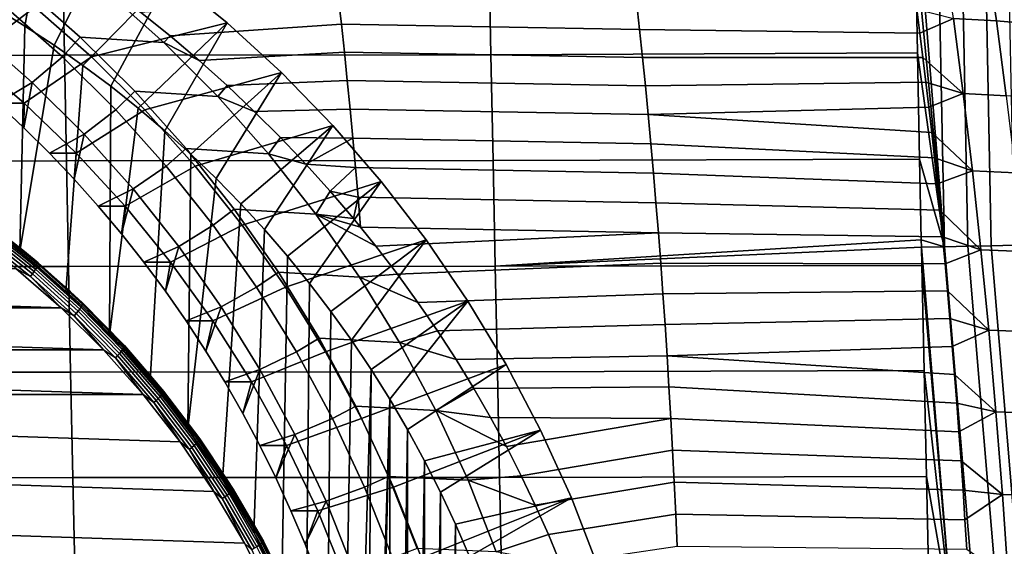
# Model space of a CAD drawing. Header units: metres. Extents: x -23 to 242, y -40 to 23.
# Tile 248 of 256: x 228.46 to 237.65, y 4.29 to 9.2. Entities that reach past the tile are written whole.
import ezdxf

# ---------------------------------------------------------------- set-up
doc = ezdxf.new("R2010")
doc.units = ezdxf.units.M
doc.layers.add('solid_10171013', color=7, linetype='CONTINUOUS')

msp = doc.modelspace()

# ---------------------------------------------------------------- linework, layer by layer
at = {"layer": 'solid_10171013'}
for points in [[(237.018967, 10.614166, 307.946716), (236.803177, 10.609032, 307.918488), (237.089523, 7.082139, 308.08078)], [(237.089523, 7.082139, 308.08078), (236.803177, 10.609032, 307.918488), (236.8172, 9.871242, 307.950623)], [(237.018967, 10.614166, 307.946716), (237.089523, 7.082139, 308.08078), (237.307236, 7.087024, 308.090118), (237.236923, 10.618651, 307.956085)], [(237.454895, 10.62228, 307.946442), (237.236923, 10.618651, 307.956085), (237.307236, 7.087024, 308.090118), (237.524963, 7.091318, 308.080475)], [(237.671204, 10.625023, 307.917847), (237.454895, 10.62228, 307.946442), (237.524963, 7.091318, 308.080475), (237.741013, 7.094987, 308.05188)], [(228.508698, 9.139786, 280.339111), (228.230789, 9.309693, 280.280029), (228.727524, 10.371239, 281.123444)], [(228.781342, 8.9612, 280.397064), (228.508698, 9.139786, 280.339111), (228.727524, 10.371239, 281.123444), (229.305511, 10.003983, 281.246277)], [(229.048508, 8.774091, 280.453857), (228.781342, 8.9612, 280.397064), (229.305511, 10.003983, 281.246277), (229.861755, 9.603066, 281.364532)], [(224.882111, 9.851578, 305.834198), (224.899185, 8.866516, 305.87677), (228.878143, 8.868833, 306.583496), (228.860245, 9.854095, 306.542419)], [(228.860245, 9.854095, 306.542419), (228.878143, 8.868833, 306.583496), (232.857285, 8.872345, 307.288055), (232.838654, 9.857901, 307.248047)], [(232.838654, 9.857901, 307.248047), (232.857285, 8.872345, 307.288055), (236.836411, 8.889391, 307.989929), (236.8172, 9.871242, 307.950623)], [(237.089523, 7.082139, 308.08078), (236.8172, 9.871242, 307.950623), (236.836411, 8.889391, 307.989929)], [(237.074844, 9.890388, 288.41449), (237.475861, 9.867975, 288.518066), (237.573395, 9.190241, 288.067139), (237.172668, 9.211256, 287.962097)], [(237.475861, 9.867975, 288.518066), (237.86911, 9.831034, 288.644623), (237.966187, 9.156018, 288.195862), (237.573395, 9.190241, 288.067139)], [(229.861755, 9.603066, 281.364532), (228.601639, 9.318332, 289.048767), (229.128693, 8.853991, 289.160797), (230.394135, 9.17003, 281.477692)], [(229.309799, 8.578752, 280.509399), (229.048508, 8.774091, 280.453857), (229.861755, 9.603066, 281.364532)], [(229.565353, 8.375055, 280.563721), (229.309799, 8.578752, 280.509399), (229.861755, 9.603066, 281.364532), (230.394135, 9.17003, 281.477692)], [(228.85817, 8.854201, 290.432343), (228.331451, 9.318269, 290.320374), (228.485382, 9.512513, 290.353088), (229.023361, 9.038541, 290.467438)], [(228.485382, 9.512513, 290.353088), (229.274475, 9.461239, 286.942627), (229.805481, 8.987323, 287.055481), (229.023361, 9.038541, 290.467438)], [(229.805481, 8.987323, 287.055481), (229.274475, 9.461239, 286.942627), (229.587189, 9.271713, 286.553131), (229.863739, 9.048441, 286.4617)], [(231.432571, 9.415529, 287.006378), (231.461563, 9.157919, 286.840942), (229.863739, 9.048441, 286.4617), (229.587189, 9.271713, 286.553131)], [(234.242676, 9.109865, 287.33905), (231.461563, 9.157919, 286.840942), (231.432571, 9.415529, 287.006378), (234.213791, 9.368408, 287.503662)], [(228.601639, 9.318332, 289.048767), (227.456924, 9.258588, 288.80545), (227.992325, 8.855846, 288.91925)], [(228.601639, 9.318332, 289.048767), (227.992325, 8.855846, 288.91925), (228.502945, 8.420793, 289.027771), (229.128693, 8.853991, 289.160797)], [(228.009628, 7.381573, 280.233032), (228.230789, 9.309693, 280.280029), (228.508698, 9.139786, 280.339111), (228.461868, 7.036528, 280.329163)], [(228.576248, 8.614203, 290.704681), (228.063553, 9.065916, 290.595703), (228.331451, 9.318269, 290.320374), (228.85817, 8.854201, 290.432343)], [(236.859238, 9.074842, 287.804352), (234.242676, 9.109865, 287.33905), (234.213791, 9.368408, 287.503662), (236.830246, 9.298929, 287.944885)], [(237.172668, 9.211256, 287.962097), (236.859238, 9.074842, 287.804352), (236.830246, 9.298929, 287.944885)], [(237.172668, 9.211256, 287.962097), (237.264511, 8.510321, 287.546936), (236.88768, 8.847735, 287.667267), (236.859238, 9.074842, 287.804352)], [(237.172668, 9.211256, 287.962097), (237.573395, 9.190241, 288.067139), (237.664963, 8.490739, 287.65332), (237.264511, 8.510321, 287.546936)], [(237.573395, 9.190241, 288.067139), (237.966187, 9.156018, 288.195862), (238.057312, 8.459294, 287.784088), (237.664963, 8.490739, 287.65332)], [(228.461868, 7.036528, 280.329163), (228.508698, 9.139786, 280.339111), (228.781342, 8.9612, 280.397064)], [(230.394135, 9.17003, 281.477692), (229.128693, 8.853991, 289.160797), (229.627808, 8.358634, 289.266876), (230.901337, 8.705948, 281.58548)], [(229.814484, 8.163563, 280.616669), (229.565353, 8.375055, 280.563721), (230.394135, 9.17003, 281.477692)], [(230.057114, 7.944324, 280.668243), (229.814484, 8.163563, 280.616669), (230.394135, 9.17003, 281.477692), (230.901337, 8.705948, 281.58548)], [(231.461563, 9.157919, 286.840942), (231.48967, 8.896944, 286.680573), (230.132935, 8.819248, 286.370453), (229.863739, 9.048441, 286.4617)], [(234.27066, 8.847974, 287.179504), (231.48967, 8.896944, 286.680573), (231.461563, 9.157919, 286.840942), (234.242676, 9.109865, 287.33905)], [(236.859238, 9.074842, 287.804352), (236.88768, 8.847735, 287.667267), (234.27066, 8.847974, 287.179504), (234.242676, 9.109865, 287.33905)], [(228.253433, 8.42081, 290.201569), (228.001358, 8.642254, 290.14798), (228.063553, 9.065916, 290.595703), (228.576248, 8.614203, 290.704681)], [(229.357651, 8.358485, 290.538513), (228.85817, 8.854201, 290.432343), (229.023361, 9.038541, 290.467438), (229.533218, 8.532511, 290.575806)], [(229.023361, 9.038541, 290.467438), (229.805481, 8.987323, 287.055481), (230.308319, 8.482306, 287.162384), (229.533218, 8.532511, 290.575806)], [(229.805481, 8.987323, 287.055481), (229.863739, 9.048441, 286.4617), (230.132935, 8.819248, 286.370453)], [(228.461868, 7.036528, 280.329163), (228.781342, 8.9612, 280.397064), (229.048508, 8.774091, 280.453857), (228.891663, 6.662466, 280.420502)], [(230.308319, 8.482306, 287.162384), (229.805481, 8.987323, 287.055481), (230.132935, 8.819248, 286.370453), (230.394211, 8.584656, 286.280243)], [(224.899185, 8.866516, 305.87677), (224.916916, 7.881419, 305.914734), (228.896667, 7.883526, 306.620209), (228.878143, 8.868833, 306.583496)], [(228.502945, 8.420793, 289.027771), (227.992325, 8.855846, 288.91925), (228.001358, 8.642254, 290.14798), (228.253433, 8.42081, 290.201569)], [(229.128693, 8.853991, 289.160797), (228.502945, 8.420793, 289.027771), (228.987091, 7.954847, 289.130676), (229.627808, 8.358634, 289.266876)], [(229.061874, 8.132234, 290.807892), (228.576248, 8.614203, 290.704681), (228.85817, 8.854201, 290.432343), (229.357651, 8.358485, 290.538513)], [(228.878143, 8.868833, 306.583496), (228.896667, 7.883526, 306.620209), (232.876541, 7.886726, 307.323975), (232.857285, 8.872345, 307.288055)], [(231.48967, 8.896944, 286.680573), (231.516876, 8.632689, 286.525238), (230.394211, 8.584656, 286.280243), (230.132935, 8.819248, 286.370453)], [(234.29776, 8.58282, 287.025024), (231.516876, 8.632689, 286.525238), (231.48967, 8.896944, 286.680573), (234.27066, 8.847974, 287.179504)], [(232.857285, 8.872345, 307.288055), (232.876541, 7.886726, 307.323975), (236.8564, 7.89942, 308.025696), (236.836411, 8.889391, 307.989929)], [(236.88768, 8.847735, 287.667267), (236.915512, 8.617737, 287.533752), (234.29776, 8.58282, 287.025024), (234.27066, 8.847974, 287.179504)], [(237.089523, 7.082139, 308.08078), (236.836411, 8.889391, 307.989929), (236.8564, 7.89942, 308.025696)], [(237.264511, 8.510321, 287.546936), (236.915512, 8.617737, 287.533752), (236.88768, 8.847735, 287.667267)], [(228.891663, 6.662466, 280.420502), (229.048508, 8.774091, 280.453857), (229.309799, 8.578752, 280.509399), (229.297043, 6.261088, 280.506683)], [(230.901337, 8.705948, 281.58548), (229.627808, 8.358634, 289.266876), (230.097427, 7.833797, 289.366699), (231.381195, 8.212778, 281.6875)], [(230.293121, 7.717475, 280.718414), (230.057114, 7.944324, 280.668243), (230.901337, 8.705948, 281.58548)], [(230.521988, 7.483499, 280.767059), (230.293121, 7.717475, 280.718414), (230.901337, 8.705948, 281.58548), (231.381195, 8.212778, 281.6875)], [(228.498917, 8.191613, 290.253723), (228.253433, 8.42081, 290.201569), (228.576248, 8.614203, 290.704681)], [(228.737549, 7.954909, 290.304443), (228.498917, 8.191613, 290.253723), (228.576248, 8.614203, 290.704681), (229.061874, 8.132234, 290.807892)], [(229.297043, 6.261088, 280.506683), (229.309799, 8.578752, 280.509399), (229.565353, 8.375055, 280.563721)], [(230.308319, 8.482306, 287.162384), (230.394211, 8.584656, 286.280243), (230.647736, 8.34477, 286.190674)], [(231.516876, 8.632689, 286.525238), (231.543198, 8.365233, 286.374969), (230.647736, 8.34477, 286.190674), (230.394211, 8.584656, 286.280243)], [(234.323959, 8.314492, 286.875671), (231.543198, 8.365233, 286.374969), (231.516876, 8.632689, 286.525238), (234.29776, 8.58282, 287.025024)], [(236.915512, 8.617737, 287.533752), (236.942764, 8.384851, 287.403839), (234.323959, 8.314492, 286.875671), (234.29776, 8.58282, 287.025024)], [(237.264511, 8.510321, 287.546936), (236.942764, 8.384851, 287.403839), (236.915512, 8.617737, 287.533752)], [(229.827118, 7.833839, 290.638275), (229.357651, 8.358485, 290.538513), (229.533218, 8.532511, 290.575806), (230.012268, 7.997153, 290.677643)], [(229.533218, 8.532511, 290.575806), (230.308319, 8.482306, 287.162384), (230.781219, 7.947936, 287.262909), (230.012268, 7.997153, 290.677643)], [(230.781219, 7.947936, 287.262909), (230.308319, 8.482306, 287.162384), (230.647736, 8.34477, 286.190674), (230.892776, 8.100334, 286.102631)], [(237.264511, 8.510321, 287.546936), (237.35025, 7.789699, 287.169373), (236.969437, 8.148963, 287.277466), (236.942764, 8.384851, 287.403839)], [(237.264511, 8.510321, 287.546936), (237.664963, 8.490739, 287.65332), (237.750427, 7.771594, 287.277069), (237.35025, 7.789699, 287.169373)], [(228.502945, 8.420793, 289.027771), (228.253433, 8.42081, 290.201569), (228.498917, 8.191613, 290.253723)], [(228.987091, 7.954847, 289.130676), (228.502945, 8.420793, 289.027771), (228.498917, 8.191613, 290.253723), (228.737549, 7.954909, 290.304443)], [(229.297043, 6.261088, 280.506683), (229.565353, 8.375055, 280.563721), (229.814484, 8.163563, 280.616669), (229.676376, 5.834059, 280.587311)], [(231.543198, 8.365233, 286.374969), (231.568604, 8.094661, 286.229858), (230.892776, 8.100334, 286.102631), (230.647736, 8.34477, 286.190674)], [(234.349243, 8.043077, 286.731476), (231.568604, 8.094661, 286.229858), (231.543198, 8.365233, 286.374969), (234.323959, 8.314492, 286.875671)], [(236.942764, 8.384851, 287.403839), (236.969437, 8.148963, 287.277466), (234.323959, 8.314492, 286.875671)], [(229.627808, 8.358634, 289.266876), (228.987091, 7.954847, 289.130676), (229.442612, 7.460143, 289.227509), (230.097427, 7.833797, 289.366699)], [(229.518707, 7.621698, 290.904999), (229.061874, 8.132234, 290.807892), (229.357651, 8.358485, 290.538513), (229.827118, 7.833839, 290.638275)], [(236.99556, 7.909952, 287.154633), (234.349243, 8.043077, 286.731476), (234.323959, 8.314492, 286.875671), (236.969437, 8.148963, 287.277466)], [(231.381195, 8.212778, 281.6875), (230.097427, 7.833797, 289.366699), (230.535721, 7.281579, 289.459869), (231.832336, 7.691972, 281.783386)], [(230.743881, 7.242218, 280.814209), (230.521988, 7.483499, 280.767059), (231.381195, 8.212778, 281.6875)], [(230.958328, 6.994164, 280.859802), (230.743881, 7.242218, 280.814209), (231.381195, 8.212778, 281.6875), (231.832336, 7.691972, 281.783386)], [(228.969025, 7.711007, 290.353668), (228.737549, 7.954909, 290.304443), (229.061874, 8.132234, 290.807892)], [(229.1931, 7.460158, 290.401276), (228.969025, 7.711007, 290.353668), (229.061874, 8.132234, 290.807892), (229.518707, 7.621698, 290.904999)], [(229.676376, 5.834059, 280.587311), (229.814484, 8.163563, 280.616669), (230.057114, 7.944324, 280.668243), (230.028198, 5.383056, 280.662079)], [(230.781219, 7.947936, 287.262909), (230.892776, 8.100334, 286.102631), (231.128998, 7.851894, 286.016541)], [(231.568604, 8.094661, 286.229858), (231.128998, 7.851894, 286.016541), (230.892776, 8.100334, 286.102631)], [(231.568604, 8.094661, 286.229858), (231.593124, 7.821054, 286.089874), (231.128998, 7.851894, 286.016541)], [(234.373611, 7.768662, 286.592438), (231.593124, 7.821054, 286.089874), (231.568604, 8.094661, 286.229858), (234.349243, 8.043077, 286.731476)], [(237.35025, 7.789699, 287.169373), (236.99556, 7.909952, 287.154633), (236.969437, 8.148963, 287.277466)], [(230.26535, 7.28167, 290.731445), (229.827118, 7.833839, 290.638275), (230.012268, 7.997153, 290.677643), (230.459747, 7.433316, 290.772766)], [(230.012268, 7.997153, 290.677643), (230.781219, 7.947936, 287.262909), (231.22258, 7.386061, 287.35672), (230.459747, 7.433316, 290.772766)], [(237.021088, 7.667872, 287.0354), (234.373611, 7.768662, 286.592438), (234.349243, 8.043077, 286.731476), (236.99556, 7.909952, 287.154633)], [(228.987091, 7.954847, 289.130676), (228.737549, 7.954909, 290.304443), (228.969025, 7.711007, 290.353668)], [(229.442612, 7.460143, 289.227509), (228.987091, 7.954847, 289.130676), (228.969025, 7.711007, 290.353668), (229.1931, 7.460158, 290.401276)], [(230.028198, 5.383056, 280.662079), (230.057114, 7.944324, 280.668243), (230.293121, 7.717475, 280.718414)], [(231.22258, 7.386061, 287.35672), (230.781219, 7.947936, 287.262909), (231.128998, 7.851894, 286.016541), (231.356552, 7.599627, 285.93219)], [(237.35025, 7.789699, 287.169373), (237.021088, 7.667872, 287.0354), (236.99556, 7.909952, 287.154633)], [(224.916916, 7.881419, 305.914734), (224.935181, 6.896389, 305.948486), (228.915726, 6.898256, 306.652954), (228.896667, 7.883526, 306.620209)], [(228.896667, 7.883526, 306.620209), (228.915726, 6.898256, 306.652954), (232.896347, 6.901096, 307.356049), (232.876541, 7.886726, 307.323975)], [(230.097427, 7.833797, 289.366699), (229.442612, 7.460143, 289.227509), (229.868088, 6.938179, 289.317963), (230.535721, 7.281579, 289.459869)], [(229.945175, 7.084392, 290.995636), (229.518707, 7.621698, 290.904999), (229.827118, 7.833839, 290.638275), (230.26535, 7.28167, 290.731445)], [(231.593124, 7.821054, 286.089874), (231.356552, 7.599627, 285.93219), (231.128998, 7.851894, 286.016541)], [(231.593124, 7.821054, 286.089874), (231.616714, 7.544495, 285.955048), (231.356552, 7.599627, 285.93219)], [(234.397079, 7.491336, 286.458588), (231.616714, 7.544495, 285.955048), (231.593124, 7.821054, 286.089874), (234.373611, 7.768662, 286.592438)], [(236.872009, 7.145704, 308.050385), (236.8564, 7.89942, 308.025696), (232.876541, 7.886726, 307.323975), (232.896347, 6.901096, 307.356049)], [(237.089523, 7.082139, 308.08078), (236.8564, 7.89942, 308.025696), (236.872009, 7.145704, 308.050385)], [(230.028198, 5.383056, 280.662079), (230.293121, 7.717475, 280.718414), (230.521988, 7.483499, 280.767059), (230.351089, 4.909828, 280.730713)], [(237.046021, 7.422883, 286.919861), (234.397079, 7.491336, 286.458588), (234.373611, 7.768662, 286.592438), (237.021088, 7.667872, 287.0354)], [(237.35025, 7.789699, 287.169373), (237.429657, 7.052618, 286.8302), (237.046021, 7.422883, 286.919861), (237.021088, 7.667872, 287.0354)], [(237.35025, 7.789699, 287.169373), (237.750427, 7.771594, 287.277069), (237.829575, 7.036026, 286.939148), (237.429657, 7.052618, 286.8302)], [(231.832336, 7.691972, 281.783386), (230.535721, 7.281579, 289.459869), (230.941193, 6.703853, 289.546051), (232.25325, 7.145226, 281.872864)], [(231.165192, 6.739462, 280.903778), (230.958328, 6.994164, 280.859802), (231.832336, 7.691972, 281.783386)], [(231.364441, 6.478203, 280.946106), (231.165192, 6.739462, 280.903778), (231.832336, 7.691972, 281.783386), (232.25325, 7.145226, 281.872864)], [(229.409683, 7.202491, 290.447327), (229.1931, 7.460158, 290.401276), (229.518707, 7.621698, 290.904999)], [(229.618652, 6.938138, 290.49173), (229.409683, 7.202491, 290.447327), (229.518707, 7.621698, 290.904999), (229.945175, 7.084392, 290.995636)], [(231.22258, 7.386061, 287.35672), (231.356552, 7.599627, 285.93219), (231.575027, 7.344143, 285.850311)], [(231.616714, 7.544495, 285.955048), (231.575027, 7.344143, 285.850311), (231.356552, 7.599627, 285.93219)], [(231.616714, 7.544495, 285.955048), (231.640274, 7.265112, 285.825684), (231.575027, 7.344143, 285.850311)], [(234.419617, 7.211215, 286.329987), (231.640274, 7.265112, 285.825684), (231.616714, 7.544495, 285.955048), (234.397079, 7.491336, 286.458588)], [(229.442612, 7.460143, 289.227509), (229.1931, 7.460158, 290.401276), (229.409683, 7.202491, 290.447327)], [(229.868088, 6.938179, 289.317963), (229.442612, 7.460143, 289.227509), (229.409683, 7.202491, 290.447327), (229.618652, 6.938138, 290.49173)], [(230.351089, 4.909828, 280.730713), (230.521988, 7.483499, 280.767059), (230.743881, 7.242218, 280.814209), (230.643677, 4.416385, 280.792908)], [(237.070374, 7.174866, 286.808014), (234.419617, 7.211215, 286.329987), (234.397079, 7.491336, 286.458588), (237.046021, 7.422883, 286.919861)], [(228.50351, 7.036483, 280.133545), (228.051254, 7.38155, 280.037415), (228.009628, 7.381573, 280.233032), (228.461868, 7.036528, 280.329163)], [(228.194275, 7.279161, 280.035828), (228.051254, 7.38155, 280.037415), (228.50351, 7.036483, 280.133545)], [(230.670944, 6.703795, 290.817657), (230.26535, 7.28167, 290.731445), (230.459747, 7.433316, 290.772766), (230.873856, 6.843343, 290.860779)], [(230.459747, 7.433316, 290.772766), (231.22258, 7.386061, 287.35672), (231.630859, 6.798626, 287.443481), (230.873856, 6.843343, 290.860779)], [(231.22258, 7.386061, 287.35672), (231.575027, 7.344143, 285.850311), (231.640274, 7.265112, 285.825684)], [(231.22258, 7.386061, 287.35672), (231.640274, 7.265112, 285.825684), (231.784409, 7.085815, 285.770905)], [(231.630859, 6.798626, 287.443481), (231.22258, 7.386061, 287.35672), (231.784409, 7.085815, 285.770905), (231.984772, 6.824864, 285.694031)], [(237.429657, 7.052618, 286.8302), (237.070374, 7.174866, 286.808014), (237.046021, 7.422883, 286.919861)], [(228.626785, 6.905146, 280.03949), (228.19165, 7.250206, 279.946991), (228.195526, 7.263494, 279.975189), (228.631454, 6.917801, 280.067841)], [(228.631149, 6.932722, 280.128693), (228.194275, 7.279161, 280.035828), (228.50351, 7.036483, 280.133545)], [(228.632919, 6.927069, 280.097839), (228.196411, 7.273226, 280.005035), (228.194275, 7.279161, 280.035828), (228.631149, 6.932722, 280.128693)], [(228.631454, 6.917801, 280.067841), (228.195526, 7.263494, 279.975189), (228.196411, 7.273226, 280.005035), (228.632919, 6.927069, 280.097839)], [(230.535721, 7.281579, 289.459869), (229.868088, 6.938179, 289.317963), (230.262161, 6.390692, 289.401703), (230.941193, 6.703853, 289.546051)], [(230.339737, 6.522201, 291.079498), (229.945175, 7.084392, 290.995636), (230.26535, 7.28167, 290.731445), (230.670944, 6.703795, 290.817657)], [(231.784409, 7.085815, 285.770905), (231.640274, 7.265112, 285.825684), (234.419617, 7.211215, 286.329987)], [(228.561905, 6.804432, 279.94397), (228.133118, 7.14446, 279.852814), (228.14917, 7.16918, 279.863678), (228.579437, 6.827976, 279.955139)], [(228.579437, 6.827976, 279.955139), (228.14917, 7.16918, 279.863678), (228.163376, 7.192671, 279.878967), (228.595047, 6.850348, 279.970734)], [(228.175369, 7.214352, 279.898285), (228.608353, 6.870998, 279.990295), (228.595047, 6.850348, 279.970734), (228.163376, 7.192671, 279.878967)], [(228.184875, 7.23369, 279.921143), (228.619019, 6.889415, 280.013428), (228.608353, 6.870998, 279.990295), (228.175369, 7.214352, 279.898285)], [(228.619019, 6.889415, 280.013428), (228.184875, 7.23369, 279.921143), (228.19165, 7.250206, 279.946991), (228.626785, 6.905146, 280.03949)], [(230.643677, 4.416385, 280.792908), (230.743881, 7.242218, 280.814209), (230.958328, 6.994164, 280.859802), (230.904663, 3.904923, 280.848389)], [(231.984772, 6.824864, 285.694031), (231.784409, 7.085815, 285.770905), (234.419617, 7.211215, 286.329987), (234.441238, 6.928432, 286.206635)], [(237.070374, 7.174866, 286.808014), (237.094147, 6.923703, 286.699829), (234.441238, 6.928432, 286.206635), (234.419617, 7.211215, 286.329987)], [(237.429657, 7.052618, 286.8302), (237.094147, 6.923703, 286.699829), (237.070374, 7.174866, 286.808014)], [(228.561905, 6.804432, 279.94397), (228.424911, 6.878644, 279.912354), (228.133118, 7.14446, 279.852814)], [(229.819748, 6.667392, 290.534485), (229.618652, 6.938138, 290.49173), (229.945175, 7.084392, 290.995636)], [(230.012695, 6.39064, 290.5755), (229.819748, 6.667392, 290.534485), (229.945175, 7.084392, 290.995636), (230.339737, 6.522201, 291.079498)], [(232.25325, 7.145226, 281.872864), (230.941193, 6.703853, 289.546051), (231.312561, 6.10248, 289.624969), (232.642395, 6.574573, 281.955566)], [(231.555511, 6.211088, 280.986725), (231.364441, 6.478203, 280.946106), (232.25325, 7.145226, 281.872864)], [(231.738525, 5.937935, 281.025635), (231.555511, 6.211088, 280.986725), (232.25325, 7.145226, 281.872864), (232.642395, 6.574573, 281.955566)], [(236.872009, 7.145704, 308.050385), (232.896347, 6.901096, 307.356049), (236.873444, 7.07764, 308.052521)], [(236.873444, 7.07764, 308.052521), (232.896347, 6.901096, 307.356049), (236.877014, 6.907928, 308.057739)], [(237.089523, 7.082139, 308.08078), (236.872009, 7.145704, 308.050385), (236.873444, 7.07764, 308.052521)], [(237.38533, 3.547765, 308.176514), (237.089523, 7.082139, 308.08078), (236.873444, 7.07764, 308.052521), (237.167572, 3.542488, 308.167114)], [(237.167572, 3.542488, 308.167114), (236.873444, 7.07764, 308.052521), (236.877014, 6.907928, 308.057739)], [(237.089523, 7.082139, 308.08078), (237.38533, 3.547765, 308.176514), (237.603088, 3.552705, 308.166901), (237.307236, 7.087024, 308.090118)], [(237.307236, 7.087024, 308.090118), (237.603088, 3.552705, 308.166901), (237.819183, 3.55727, 308.138367), (237.524963, 7.091318, 308.080475)], [(237.524963, 7.091318, 308.080475), (237.819183, 3.55727, 308.138367), (238.031982, 3.561426, 308.091095), (237.741013, 7.094987, 308.05188)], [(228.933212, 6.662502, 280.224884), (228.50351, 7.036483, 280.133545), (228.461868, 7.036528, 280.329163), (228.891663, 6.662466, 280.420502)], [(228.631149, 6.932722, 280.128693), (228.50351, 7.036483, 280.133545), (228.933212, 6.662502, 280.224884)], [(230.904663, 3.904923, 280.848389), (230.958328, 6.994164, 280.859802), (231.165192, 6.739462, 280.903778), (231.133057, 3.377455, 280.896942)], [(237.429657, 7.052618, 286.8302), (237.502625, 6.302103, 286.52951), (237.117355, 6.669344, 286.595337), (237.094147, 6.923703, 286.699829)], [(237.429657, 7.052618, 286.8302), (237.829575, 7.036026, 286.939148), (237.902313, 6.287038, 286.639587), (237.502625, 6.302103, 286.52951)], [(224.935181, 6.896389, 305.948486), (224.953964, 5.91139, 305.978119), (228.935303, 5.912992, 306.681702), (228.915726, 6.898256, 306.652954)], [(229.031158, 6.517951, 280.101013), (228.619019, 6.889415, 280.013428), (228.626785, 6.905146, 280.03949), (229.039856, 6.532833, 280.127289)], [(229.039856, 6.532833, 280.127289), (228.626785, 6.905146, 280.03949), (228.631454, 6.917801, 280.067841), (229.045288, 6.544806, 280.155823)], [(229.045868, 6.558923, 280.216827), (228.631149, 6.932722, 280.128693), (228.933212, 6.662502, 280.224884)], [(229.047302, 6.553575, 280.185913), (228.632919, 6.927069, 280.097839), (228.631149, 6.932722, 280.128693), (229.045868, 6.558923, 280.216827)], [(229.045288, 6.544806, 280.155823), (228.631454, 6.917801, 280.067841), (228.632919, 6.927069, 280.097839), (229.047302, 6.553575, 280.185913)], [(228.915726, 6.898256, 306.652954), (228.935303, 5.912992, 306.681702), (232.916672, 5.915435, 307.384338), (232.896347, 6.901096, 307.356049)], [(229.868088, 6.938179, 289.317963), (229.618652, 6.938138, 290.49173), (229.819748, 6.667392, 290.534485)], [(230.262161, 6.390692, 289.401703), (229.868088, 6.938179, 289.317963), (229.819748, 6.667392, 290.534485), (230.012695, 6.39064, 290.5755)], [(232.176117, 6.561595, 285.619995), (231.984772, 6.824864, 285.694031), (234.441238, 6.928432, 286.206635), (234.461929, 6.643123, 286.088531)], [(232.896347, 6.901096, 307.356049), (232.916672, 5.915435, 307.384338), (236.897964, 5.926784, 308.085754), (236.877014, 6.907928, 308.057739)], [(237.094147, 6.923703, 286.699829), (237.117355, 6.669344, 286.595337), (234.461929, 6.643123, 286.088531), (234.441238, 6.928432, 286.206635)], [(237.167572, 3.542488, 308.167114), (236.877014, 6.907928, 308.057739), (236.897964, 5.926784, 308.085754)], [(217.267319, 6.512565, 277.540741), (217.687637, 6.878602, 277.630096), (228.845245, 6.512611, 280.001709)], [(217.687637, 6.878602, 277.630096), (228.424911, 6.878644, 279.912354), (228.845245, 6.512611, 280.001709)], [(228.561905, 6.804432, 279.94397), (228.845245, 6.512611, 280.001709), (228.424911, 6.878644, 279.912354)], [(228.968964, 6.43755, 280.030487), (228.561905, 6.804432, 279.94397), (228.579437, 6.827976, 279.955139), (228.9879, 6.459824, 280.041962)], [(228.968964, 6.43755, 280.030487), (228.845245, 6.512611, 280.001709), (228.561905, 6.804432, 279.94397)], [(228.9879, 6.459824, 280.041962), (228.579437, 6.827976, 279.955139), (228.595047, 6.850348, 279.970734), (229.004852, 6.48099, 280.057831)], [(228.608353, 6.870998, 279.990295), (229.019379, 6.500526, 280.077667), (229.004852, 6.48099, 280.057831), (228.595047, 6.850348, 279.970734)], [(228.619019, 6.889415, 280.013428), (229.031158, 6.517951, 280.101013), (229.019379, 6.500526, 280.077667), (228.608353, 6.870998, 279.990295)], [(231.042389, 6.10227, 290.896606), (230.670944, 6.703795, 290.817657), (230.873856, 6.843343, 290.860779), (231.252762, 6.229732, 290.941315)], [(230.873856, 6.843343, 290.860779), (231.630859, 6.798626, 287.443481), (232.004639, 6.187664, 287.522949), (231.252762, 6.229732, 290.941315)], [(231.630859, 6.798626, 287.443481), (231.984772, 6.824864, 285.694031), (232.176117, 6.561595, 285.619995)], [(231.133057, 3.377455, 280.896942), (231.165192, 6.739462, 280.903778), (231.364441, 6.478203, 280.946106), (231.327957, 2.836039, 280.938354)], [(232.004639, 6.187664, 287.522949), (231.630859, 6.798626, 287.443481), (232.176117, 6.561595, 285.619995), (232.358459, 6.296356, 285.548798)], [(229.338577, 6.261143, 280.311035), (228.933212, 6.662502, 280.224884), (228.891663, 6.662466, 280.420502), (229.297043, 6.261088, 280.506683)], [(229.045868, 6.558923, 280.216827), (228.933212, 6.662502, 280.224884), (229.338577, 6.261143, 280.311035)], [(230.941193, 6.703853, 289.546051), (230.262161, 6.390692, 289.401703), (230.623016, 5.820104, 289.478424), (231.312561, 6.10248, 289.624969)], [(230.701035, 5.937101, 291.156311), (230.339737, 6.522201, 291.079498), (230.670944, 6.703795, 290.817657), (231.042389, 6.10227, 290.896606)], [(232.358459, 6.296356, 285.548798), (232.176117, 6.561595, 285.619995), (234.461929, 6.643123, 286.088531), (234.481689, 6.355422, 285.975708)], [(237.117355, 6.669344, 286.595337), (237.139969, 6.411968, 286.494598), (234.481689, 6.355422, 285.975708), (234.461929, 6.643123, 286.088531)], [(237.502625, 6.302103, 286.52951), (237.139969, 6.411968, 286.494598), (237.117355, 6.669344, 286.595337)], [(229.419662, 6.120763, 280.183594), (229.031158, 6.517951, 280.101013), (229.039856, 6.532833, 280.127289), (229.429245, 6.134738, 280.210052)], [(229.429245, 6.134738, 280.210052), (229.039856, 6.532833, 280.127289), (229.045288, 6.544806, 280.155823), (229.435394, 6.145982, 280.238739)], [(229.435394, 6.145982, 280.238739), (229.045288, 6.544806, 280.155823), (229.047302, 6.553575, 280.185913), (229.437943, 6.154216, 280.268951)], [(229.436813, 6.159238, 280.299927), (229.045868, 6.558923, 280.216827), (229.338577, 6.261143, 280.311035)], [(229.437943, 6.154216, 280.268951), (229.047302, 6.553575, 280.185913), (229.045868, 6.558923, 280.216827), (229.436813, 6.159238, 280.299927)], [(232.642395, 6.574573, 281.955566), (231.312561, 6.10248, 289.624969), (231.648529, 5.479424, 289.696411), (232.998535, 5.981826, 282.031281)], [(231.913208, 5.6592, 281.062775), (231.738525, 5.937935, 281.025635), (232.642395, 6.574573, 281.955566)], [(232.079407, 5.375089, 281.098083), (231.913208, 5.6592, 281.062775), (232.642395, 6.574573, 281.955566), (232.998535, 5.981826, 282.031281)], [(216.870895, 6.119814, 277.456482), (217.267319, 6.512565, 277.540741), (229.241653, 6.119865, 280.085968)], [(217.267319, 6.512565, 277.540741), (228.845245, 6.512611, 280.001709), (229.241653, 6.119865, 280.085968)], [(228.968964, 6.43755, 280.030487), (229.241653, 6.119865, 280.085968), (228.845245, 6.512611, 280.001709)], [(229.352676, 6.045262, 280.11203), (228.968964, 6.43755, 280.030487), (228.9879, 6.459824, 280.041962), (229.37294, 6.066179, 280.12381)], [(229.352676, 6.045262, 280.11203), (229.241653, 6.119865, 280.085968), (228.968964, 6.43755, 280.030487)], [(229.37294, 6.066179, 280.12381), (228.9879, 6.459824, 280.041962), (229.004852, 6.48099, 280.057831), (229.391159, 6.086055, 280.139954)], [(229.019379, 6.500526, 280.077667), (229.40686, 6.104401, 280.160034), (229.391159, 6.086055, 280.139954), (229.004852, 6.48099, 280.057831)], [(229.031158, 6.517951, 280.101013), (229.419662, 6.120763, 280.183594), (229.40686, 6.104401, 280.160034), (229.019379, 6.500526, 280.077667)], [(230.197311, 6.108185, 290.614746), (230.012695, 6.39064, 290.5755), (230.339737, 6.522201, 291.079498)], [(230.373489, 5.820156, 290.652191), (230.197311, 6.108185, 290.614746), (230.339737, 6.522201, 291.079498), (230.701035, 5.937101, 291.156311)], [(231.327957, 2.836039, 280.938354), (231.364441, 6.478203, 280.946106), (231.555511, 6.211088, 280.986725), (231.488571, 2.282831, 280.972504)], [(230.262161, 6.390692, 289.401703), (230.012695, 6.39064, 290.5755), (230.197311, 6.108185, 290.614746)], [(230.623016, 5.820104, 289.478424), (230.262161, 6.390692, 289.401703), (230.197311, 6.108185, 290.614746), (230.373489, 5.820156, 290.652191)], [(232.531982, 6.029208, 285.480469), (232.358459, 6.296356, 285.548798), (234.481689, 6.355422, 285.975708), (234.500534, 6.065464, 285.868164)], [(237.139969, 6.411968, 286.494598), (237.161972, 6.151689, 286.397766), (234.500534, 6.065464, 285.868164), (234.481689, 6.355422, 285.975708)], [(237.502625, 6.302103, 286.52951), (237.161972, 6.151689, 286.397766), (237.139969, 6.411968, 286.494598)], [(229.717972, 5.834055, 280.391693), (229.338577, 6.261143, 280.311035), (229.297043, 6.261088, 280.506683), (229.676376, 5.834059, 280.587311)], [(229.436813, 6.159238, 280.299927), (229.338577, 6.261143, 280.311035), (229.717972, 5.834055, 280.391693)], [(232.004639, 6.187664, 287.522949), (232.358459, 6.296356, 285.548798), (232.531982, 6.029208, 285.480469)], [(237.502625, 6.302103, 286.52951), (237.569199, 5.540438, 286.266815), (237.183334, 5.88862, 286.30484), (237.161972, 6.151689, 286.397766)], [(237.502625, 6.302103, 286.52951), (237.902313, 6.287038, 286.639587), (237.968658, 5.526902, 286.37796), (237.569199, 5.540438, 286.266815)], [(229.802444, 5.735246, 280.377655), (229.436813, 6.159238, 280.299927), (229.717972, 5.834055, 280.391693)], [(229.803268, 5.73057, 280.346588), (229.437943, 6.154216, 280.268951), (229.436813, 6.159238, 280.299927), (229.802444, 5.735246, 280.377655)], [(231.378174, 5.479603, 290.967987), (231.042389, 6.10227, 290.896606), (231.252762, 6.229732, 290.941315), (231.595764, 5.593657, 291.014221)], [(231.252762, 6.229732, 290.941315), (232.004639, 6.187664, 287.522949), (232.342636, 5.55529, 287.594788), (231.595764, 5.593657, 291.014221)], [(231.488571, 2.282831, 280.972504), (231.555511, 6.211088, 280.986725), (231.738525, 5.937935, 281.025635), (231.614136, 1.720363, 280.999176)], [(232.342636, 5.55529, 287.594788), (232.004639, 6.187664, 287.522949), (232.531982, 6.029208, 285.480469), (232.696823, 5.760226, 285.415161)], [(216.5, 5.701991, 277.377655), (216.870895, 6.119814, 277.456482), (229.612549, 5.702046, 280.164795)], [(216.870895, 6.119814, 277.456482), (229.241653, 6.119865, 280.085968), (229.612549, 5.702046, 280.164795)], [(229.352676, 6.045262, 280.11203), (229.612549, 5.702046, 280.164795), (229.241653, 6.119865, 280.085968)], [(229.711533, 5.629116, 280.188324), (229.352676, 6.045262, 280.11203), (229.37294, 6.066179, 280.12381), (229.733047, 5.648593, 280.200348)], [(229.733047, 5.648593, 280.200348), (229.37294, 6.066179, 280.12381), (229.391159, 6.086055, 280.139954), (229.752441, 5.667101, 280.216736)], [(229.40686, 6.104401, 280.160034), (229.769226, 5.684184, 280.237061), (229.752441, 5.667101, 280.216736), (229.391159, 6.086055, 280.139954)], [(229.419662, 6.120763, 280.183594), (229.783005, 5.69942, 280.260834), (229.769226, 5.684184, 280.237061), (229.40686, 6.104401, 280.160034)], [(229.783005, 5.69942, 280.260834), (229.419662, 6.120763, 280.183594), (229.429245, 6.134738, 280.210052), (229.793427, 5.712433, 280.287445)], [(229.793427, 5.712433, 280.287445), (229.429245, 6.134738, 280.210052), (229.435394, 6.145982, 280.238739), (229.800247, 5.722903, 280.316284)], [(229.800247, 5.722903, 280.316284), (229.435394, 6.145982, 280.238739), (229.437943, 6.154216, 280.268951), (229.803268, 5.73057, 280.346588)], [(231.312561, 6.10248, 289.624969), (230.623016, 5.820104, 289.478424), (230.949646, 5.228007, 289.547852), (231.648529, 5.479424, 289.696411)], [(231.027802, 5.331146, 291.225769), (230.701035, 5.937101, 291.156311), (231.042389, 6.10227, 290.896606), (231.378174, 5.479603, 290.967987)], [(232.696823, 5.760226, 285.415161), (232.531982, 6.029208, 285.480469), (234.500534, 6.065464, 285.868164), (234.518433, 5.773385, 285.765961)], [(237.161972, 6.151689, 286.397766), (237.183334, 5.88862, 286.30484), (234.500534, 6.065464, 285.868164)], [(237.204041, 5.622805, 286.215912), (234.518433, 5.773385, 285.765961), (234.500534, 6.065464, 285.868164), (237.183334, 5.88862, 286.30484)], [(229.711533, 5.629116, 280.188324), (229.612549, 5.702046, 280.164795), (229.352676, 6.045262, 280.11203)], [(232.998535, 5.981826, 282.031281), (231.648529, 5.479424, 289.696411), (231.947647, 4.837511, 289.759979), (233.320557, 5.368854, 282.099701)], [(232.079407, 5.375089, 281.098083), (232.998535, 5.981826, 282.031281), (233.320557, 5.368854, 282.099701), (232.237122, 5.085615, 281.131622)], [(224.953964, 5.91139, 305.978119), (224.973419, 4.926379, 306.003632), (228.955521, 4.927698, 306.706573), (228.935303, 5.912992, 306.681702)], [(228.935303, 5.912992, 306.681702), (228.955521, 4.927698, 306.706573), (232.937622, 4.929716, 307.408844), (232.916672, 5.915435, 307.384338)], [(230.541153, 5.526678, 290.687836), (230.373489, 5.820156, 290.652191), (230.701035, 5.937101, 291.156311)], [(230.700119, 5.228073, 290.721619), (230.541153, 5.526678, 290.687836), (230.701035, 5.937101, 291.156311), (231.027802, 5.331146, 291.225769)], [(231.704178, 1.150914, 281.018341), (231.614136, 1.720363, 280.999176), (231.738525, 5.937935, 281.025635)], [(231.704178, 1.150914, 281.018341), (231.738525, 5.937935, 281.025635), (231.913208, 5.6592, 281.062775), (231.758362, 0.576812, 281.029846)], [(232.916672, 5.915435, 307.384338), (232.937622, 4.929716, 307.408844), (236.919647, 4.938071, 308.110321), (236.897964, 5.926784, 308.085754)], [(237.167572, 3.542488, 308.167114), (236.897964, 5.926784, 308.085754), (236.919647, 4.938071, 308.110321)], [(237.569199, 5.540438, 286.266815), (237.204041, 5.622805, 286.215912), (237.183334, 5.88862, 286.30484)], [(230.069824, 5.382995, 280.466461), (229.717972, 5.834055, 280.391693), (229.676376, 5.834059, 280.587311), (230.028198, 5.383056, 280.662079)], [(229.802444, 5.735246, 280.377655), (229.717972, 5.834055, 280.391693), (230.069824, 5.382995, 280.466461)], [(230.623016, 5.820104, 289.478424), (230.373489, 5.820156, 290.652191), (230.541153, 5.526678, 290.687836)], [(230.949646, 5.228007, 289.547852), (230.623016, 5.820104, 289.478424), (230.541153, 5.526678, 290.687836), (230.700119, 5.228073, 290.721619)], [(216.5, 5.701991, 277.377655), (229.956528, 5.260766, 280.237915), (230.272232, 4.7977, 280.305023), (216.156036, 5.260705, 277.304535)], [(216.5, 5.701991, 277.377655), (229.612549, 5.702046, 280.164795), (229.956528, 5.260766, 280.237915)], [(229.711533, 5.629116, 280.188324), (229.956528, 5.260766, 280.237915), (229.612549, 5.702046, 280.164795)], [(229.783005, 5.69942, 280.260834), (230.119751, 5.255583, 280.332397), (230.105087, 5.241534, 280.308441), (229.769226, 5.684184, 280.237061)], [(230.119751, 5.255583, 280.332397), (229.783005, 5.69942, 280.260834), (229.793427, 5.712433, 280.287445), (230.130951, 5.267583, 280.359192)], [(230.130951, 5.267583, 280.359192), (229.793427, 5.712433, 280.287445), (229.800247, 5.722903, 280.316284), (230.138382, 5.277237, 280.388153)], [(230.138382, 5.277237, 280.388153), (229.800247, 5.722903, 280.316284), (229.803268, 5.73057, 280.346588), (230.141861, 5.284308, 280.418579)], [(230.141312, 5.28862, 280.449677), (229.802444, 5.735246, 280.377655), (230.069824, 5.382995, 280.466461)], [(230.141861, 5.284308, 280.418579), (229.803268, 5.73057, 280.346588), (229.802444, 5.735246, 280.377655), (230.141312, 5.28862, 280.449677)], [(232.342636, 5.55529, 287.594788), (232.696823, 5.760226, 285.415161), (232.853027, 5.489742, 285.352844)], [(232.853027, 5.489742, 285.352844), (232.696823, 5.760226, 285.415161), (234.518433, 5.773385, 285.765961), (234.5354, 5.479318, 285.669067)], [(237.224121, 5.354186, 286.131012), (234.5354, 5.479318, 285.669067), (234.518433, 5.773385, 285.765961), (237.204041, 5.622805, 286.215912)], [(230.044128, 5.190754, 280.259003), (229.711533, 5.629116, 280.188324), (229.733047, 5.648593, 280.200348), (230.066803, 5.208714, 280.271301)], [(230.044128, 5.190754, 280.259003), (229.956528, 5.260766, 280.237915), (229.711533, 5.629116, 280.188324)], [(230.066803, 5.208714, 280.271301), (229.733047, 5.648593, 280.200348), (229.752441, 5.667101, 280.216736), (230.08728, 5.225781, 280.287903)], [(229.769226, 5.684184, 280.237061), (230.105087, 5.241534, 280.308441), (230.08728, 5.225781, 280.287903), (229.752441, 5.667101, 280.216736)], [(231.776459, 0, 281.033691), (231.913208, 5.6592, 281.062775), (231.913208, -5.659211, 281.062775), (231.738525, -5.937944, 281.025635)], [(231.758362, 0.576812, 281.029846), (231.913208, 5.6592, 281.062775), (231.776459, 0, 281.033691)], [(231.913208, -5.659211, 281.062775), (231.913208, 5.6592, 281.062775), (232.079407, 5.375089, 281.098083)], [(237.569199, 5.540438, 286.266815), (237.224121, 5.354186, 286.131012), (237.204041, 5.622805, 286.215912)], [(231.677414, 4.837338, 291.031586), (231.378174, 5.479603, 290.967987), (231.595764, 5.593657, 291.014221), (231.90123, 4.938073, 291.079163)], [(231.595764, 5.593657, 291.014221), (232.342636, 5.55529, 287.594788), (232.643677, 4.90369, 287.658783), (231.90123, 4.938073, 291.079163)], [(232.342636, 5.55529, 287.594788), (232.853027, 5.489742, 285.352844), (233.00061, 5.218008, 285.293671)], [(232.643677, 4.90369, 287.658783), (232.342636, 5.55529, 287.594788), (233.00061, 5.218008, 285.293671), (233.139603, 4.945369, 285.23764)], [(237.569199, 5.540438, 286.266815), (237.629456, 4.769037, 286.041443), (237.243515, 5.083083, 286.050262), (237.224121, 5.354186, 286.131012)], [(237.569199, 5.540438, 286.266815), (237.968658, 5.526902, 286.37796), (238.028702, 4.757031, 286.153564), (237.629456, 4.769037, 286.041443)], [(231.648529, 5.479424, 289.696411), (230.949646, 5.228007, 289.547852), (231.240585, 4.617136, 289.60968), (231.947647, 4.837511, 289.759979)], [(231.318878, 4.706466, 291.287628), (231.027802, 5.331146, 291.225769), (231.378174, 5.479603, 290.967987), (231.677414, 4.837338, 291.031586)], [(233.00061, 5.218008, 285.293671), (232.853027, 5.489742, 285.352844), (234.5354, 5.479318, 285.669067)], [(233.139603, 4.945369, 285.23764), (233.00061, 5.218008, 285.293671), (234.5354, 5.479318, 285.669067), (234.551437, 5.1834, 285.577484)], [(237.243515, 5.083083, 286.050262), (234.551437, 5.1834, 285.577484), (234.5354, 5.479318, 285.669067), (237.224121, 5.354186, 286.131012)], [(230.392685, 4.909814, 280.535095), (230.069824, 5.382995, 280.466461), (230.028198, 5.383056, 280.662079), (230.351089, 4.909828, 280.730713)], [(230.141312, 5.28862, 280.449677), (230.069824, 5.382995, 280.466461), (230.392685, 4.909814, 280.535095)], [(230.850159, 4.924773, 290.75351), (230.700119, 5.228073, 290.721619), (231.027802, 5.331146, 291.225769)], [(230.991089, 4.617126, 290.783447), (230.850159, 4.924773, 290.75351), (231.027802, 5.331146, 291.225769), (231.318878, 4.706466, 291.287628)], [(231.913208, -5.659211, 281.062775), (232.079407, 5.375089, 281.098083), (232.079391, -5.375099, 281.098083)], [(233.320557, 5.368854, 282.099701), (231.947647, 4.837511, 289.759979), (232.209045, 4.178533, 289.815552), (233.607224, 4.737935, 282.160645)], [(232.079391, -5.375099, 281.098083), (232.079407, 5.375089, 281.098083), (232.237122, 5.085615, 281.131622)], [(232.38588, 4.791655, 281.163239), (232.237122, 5.085615, 281.131622), (233.320557, 5.368854, 282.099701)], [(232.525726, 4.493075, 281.192963), (232.38588, 4.791655, 281.163239), (233.320557, 5.368854, 282.099701), (233.607224, 4.737935, 282.160645)], [(216.156036, 5.260705, 277.304535), (230.272232, 4.7977, 280.305023), (230.558273, 4.31481, 280.365814), (215.840332, 4.797636, 277.237427)], [(230.044128, 5.190754, 280.259003), (230.272232, 4.7977, 280.305023), (229.956528, 5.260766, 280.237915)], [(230.105087, 5.241534, 280.308441), (230.413086, 4.778198, 280.373932), (230.394363, 4.763838, 280.35318), (230.08728, 5.225781, 280.287903)], [(230.119751, 5.255583, 280.332397), (230.428589, 4.791006, 280.398041), (230.413086, 4.778198, 280.373932), (230.105087, 5.241534, 280.308441)], [(230.428589, 4.791006, 280.398041), (230.119751, 5.255583, 280.332397), (230.130951, 5.267583, 280.359192), (230.440475, 4.801945, 280.424988)], [(230.440475, 4.801945, 280.424988), (230.130951, 5.267583, 280.359192), (230.138382, 5.277237, 280.388153), (230.448471, 4.810746, 280.454071)], [(230.448471, 4.810746, 280.454071), (230.138382, 5.277237, 280.388153), (230.141861, 5.284308, 280.418579), (230.452377, 4.817191, 280.484558)], [(230.452087, 4.821122, 280.515747), (230.141312, 5.28862, 280.449677), (230.392685, 4.909814, 280.535095)], [(230.452377, 4.817191, 280.484558), (230.141861, 5.284308, 280.418579), (230.141312, 5.28862, 280.449677), (230.452087, 4.821122, 280.515747)], [(230.349152, 4.731907, 280.323853), (230.044128, 5.190754, 280.259003), (230.066803, 5.208714, 280.271301), (230.372864, 4.74828, 280.336365)], [(230.349152, 4.731907, 280.323853), (230.272232, 4.7977, 280.305023), (230.044128, 5.190754, 280.259003)], [(230.372864, 4.74828, 280.336365), (230.066803, 5.208714, 280.271301), (230.08728, 5.225781, 280.287903), (230.394363, 4.763838, 280.35318)], [(230.949646, 5.228007, 289.547852), (230.700119, 5.228073, 290.721619), (230.850159, 4.924773, 290.75351)], [(231.240585, 4.617136, 289.60968), (230.949646, 5.228007, 289.547852), (230.850159, 4.924773, 290.75351), (230.991089, 4.617126, 290.783447)], [(233.270157, 4.671922, 285.184814), (233.139603, 4.945369, 285.23764), (234.551437, 5.1834, 285.577484), (234.566528, 4.885765, 285.491272)], [(237.262192, 4.809859, 285.973785), (234.566528, 4.885765, 285.491272), (234.551437, 5.1834, 285.577484), (237.243515, 5.083083, 286.050262)], [(232.079391, -5.375099, 281.098083), (232.237122, 5.085615, 281.131622), (232.237106, -5.085624, 281.131622)], [(232.237106, -5.085624, 281.131622), (232.237122, 5.085615, 281.131622), (232.38588, 4.791655, 281.163239)], [(237.629456, 4.769037, 286.041443), (237.262192, 4.809859, 285.973785), (237.243515, 5.083083, 286.050262)], [(224.973419, 4.926379, 306.003632), (224.993607, 3.94131, 306.025116), (228.976425, 3.942336, 306.727539), (228.955521, 4.927698, 306.706573)], [(228.955521, 4.927698, 306.706573), (228.976425, 3.942336, 306.727539), (232.959244, 3.943912, 307.429565), (232.937622, 4.929716, 307.408844)], [(230.685226, 4.416458, 280.59729), (230.392685, 4.909814, 280.535095), (230.351089, 4.909828, 280.730713), (230.643677, 4.416385, 280.792908)], [(230.452087, 4.821122, 280.515747), (230.392685, 4.909814, 280.535095), (230.685226, 4.416458, 280.59729)], [(231.938843, 4.17838, 291.087158), (231.677414, 4.837338, 291.031586), (231.90123, 4.938073, 291.079163), (232.168045, 4.265488, 291.135864)], [(231.90123, 4.938073, 291.079163), (232.643677, 4.90369, 287.658783), (232.906723, 4.235122, 287.714691), (232.168045, 4.265488, 291.135864)], [(232.643677, 4.90369, 287.658783), (233.139603, 4.945369, 285.23764), (233.270157, 4.671922, 285.184814)], [(232.906723, 4.235122, 287.714691), (232.643677, 4.90369, 287.658783), (233.270157, 4.671922, 285.184814), (233.392502, 4.397544, 285.135162)], [(232.937622, 4.929716, 307.408844), (232.959244, 3.943912, 307.429565), (236.942017, 3.947171, 308.131226), (236.919647, 4.938071, 308.110321)], [(233.392502, 4.397544, 285.135162), (233.270157, 4.671922, 285.184814), (234.566528, 4.885765, 285.491272), (234.580673, 4.586548, 285.410431)], [(237.280106, 4.534794, 285.901703), (234.580673, 4.586548, 285.410431), (234.566528, 4.885765, 285.491272), (237.262192, 4.809859, 285.973785)], [(237.167572, 3.542488, 308.167114), (236.919647, 4.938071, 308.110321), (236.942017, 3.947171, 308.131226)], [(215.840332, 4.797636, 277.237427), (230.558273, 4.31481, 280.365814), (230.813324, 3.814442, 280.420044), (215.554291, 4.314744, 277.176636)], [(230.349152, 4.731907, 280.323853), (230.558273, 4.31481, 280.365814), (230.272232, 4.7977, 280.305023)], [(230.413086, 4.778198, 280.373932), (230.692017, 4.296005, 280.433197), (230.672455, 4.283094, 280.412292), (230.394363, 4.763838, 280.35318)], [(230.428589, 4.791006, 280.398041), (230.708267, 4.30752, 280.457489), (230.692017, 4.296005, 280.433197), (230.413086, 4.778198, 280.373932)], [(230.708267, 4.30752, 280.457489), (230.428589, 4.791006, 280.398041), (230.440475, 4.801945, 280.424988), (230.72081, 4.317355, 280.484589)], [(230.72081, 4.317355, 280.484589), (230.440475, 4.801945, 280.424988), (230.448471, 4.810746, 280.454071), (230.729309, 4.325268, 280.513763)], [(230.729309, 4.325268, 280.513763), (230.448471, 4.810746, 280.454071), (230.452377, 4.817191, 280.484558), (230.733597, 4.331063, 280.544342)], [(230.733536, 4.334597, 280.575562), (230.452087, 4.821122, 280.515747), (230.685226, 4.416458, 280.59729)], [(230.733597, 4.331063, 280.544342), (230.452377, 4.817191, 280.484558), (230.452087, 4.821122, 280.515747), (230.733536, 4.334597, 280.575562)], [(231.947647, 4.837511, 289.759979), (231.240585, 4.617136, 289.60968), (231.494888, 3.989441, 289.663727), (232.209045, 4.178533, 289.815552)], [(231.318878, 4.706466, 291.287628), (231.677414, 4.837338, 291.031586), (231.938843, 4.17838, 291.087158), (231.573242, 4.065254, 291.341705)], [(232.237106, -5.085624, 281.131622), (232.38588, 4.791655, 281.163239), (232.385864, -4.791663, 281.163239)], [(232.385864, -4.791663, 281.163239), (232.38588, 4.791655, 281.163239), (232.525726, 4.493075, 281.192963)], [(237.629456, 4.769037, 286.041443), (237.280106, 4.534794, 285.901703), (237.262192, 4.809859, 285.973785)], [(230.625381, 4.254385, 280.382568), (230.349152, 4.731907, 280.323853), (230.372864, 4.74828, 280.336365), (230.650055, 4.269105, 280.395264)], [(230.625381, 4.254385, 280.382568), (230.558273, 4.31481, 280.365814), (230.349152, 4.731907, 280.323853)], [(230.650055, 4.269105, 280.395264), (230.372864, 4.74828, 280.336365), (230.394363, 4.763838, 280.35318), (230.672455, 4.283094, 280.412292)], [(231.122879, 4.305278, 290.811462), (230.991089, 4.617126, 290.783447), (231.318878, 4.706466, 291.287628)], [(231.245438, 3.98937, 290.837524), (231.122879, 4.305278, 290.811462), (231.318878, 4.706466, 291.287628), (231.573242, 4.065254, 291.341705)], [(233.607224, 4.737935, 282.160645), (232.209045, 4.178533, 289.815552), (232.431915, 3.50466, 289.862915), (233.857651, 4.091139, 282.213867)], [(232.656525, 4.190245, 281.220764), (232.525726, 4.493075, 281.192963), (233.607224, 4.737935, 282.160645)], [(232.778107, 3.883475, 281.246613), (232.656525, 4.190245, 281.220764), (233.607224, 4.737935, 282.160645), (233.857651, 4.091139, 282.213867)], [(237.629456, 4.769037, 286.041443), (237.683426, 3.989207, 285.852966), (237.297302, 4.257712, 285.833984), (237.280106, 4.534794, 285.901703)], [(237.629456, 4.769037, 286.041443), (238.028702, 4.757031, 286.153564), (238.082458, 3.97874, 285.966003), (237.683426, 3.989207, 285.852966)], [(231.240585, 4.617136, 289.60968), (230.991089, 4.617126, 290.783447), (231.122879, 4.305278, 290.811462)], [(231.494888, 3.989441, 289.663727), (231.240585, 4.617136, 289.60968), (231.122879, 4.305278, 290.811462), (231.245438, 3.98937, 290.837524)], [(233.506683, 4.122488, 285.088715), (233.392502, 4.397544, 285.135162), (234.580673, 4.586548, 285.410431), (234.593887, 4.285884, 285.334991)], [(237.297302, 4.257712, 285.833984), (234.593887, 4.285884, 285.334991), (234.580673, 4.586548, 285.410431), (237.280106, 4.534794, 285.901703)], [(230.946243, 3.904954, 280.652771), (230.685226, 4.416458, 280.59729), (230.643677, 4.416385, 280.792908), (230.904663, 3.904923, 280.848389)], [(230.733536, 4.334597, 280.575562), (230.685226, 4.416458, 280.59729), (230.946243, 3.904954, 280.652771)], [(232.385864, -4.791663, 281.163239), (232.525726, 4.493075, 281.192963), (232.525726, -4.493083, 281.192963)], [(232.525726, -4.493083, 281.192963), (232.525726, 4.493075, 281.192963), (232.656525, 4.190245, 281.220764)], [(230.97081, 3.815727, 280.53772), (230.72081, 4.317355, 280.484589), (230.729309, 4.325268, 280.513763), (230.979782, 3.82272, 280.567017)], [(230.979782, 3.82272, 280.567017), (230.729309, 4.325268, 280.513763), (230.733597, 4.331063, 280.544342), (230.98439, 3.827842, 280.597656)], [(230.984528, 3.830965, 280.628906), (230.733536, 4.334597, 280.575562), (230.946243, 3.904954, 280.652771)], [(230.98439, 3.827842, 280.597656), (230.733597, 4.331063, 280.544342), (230.733536, 4.334597, 280.575562), (230.984528, 3.830965, 280.628906)], [(232.906723, 4.235122, 287.714691), (233.392502, 4.397544, 285.135162), (233.506683, 4.122488, 285.088715)], [(215.554291, 4.314744, 277.176636), (230.813324, 3.814442, 280.420044), (231.036423, 3.298555, 280.467468), (215.299255, 3.81438, 277.122406)], [(230.625381, 4.254385, 280.382568), (230.813324, 3.814442, 280.420044), (230.558273, 4.31481, 280.365814)], [(230.692017, 4.296005, 280.433197), (230.940796, 3.796857, 280.486084), (230.920471, 3.785446, 280.464996), (230.672455, 4.283094, 280.412292)], [(230.708267, 4.30752, 280.457489), (230.957703, 3.807034, 280.510529), (230.940796, 3.796857, 280.486084), (230.692017, 4.296005, 280.433197)], [(230.957703, 3.807034, 280.510529), (230.708267, 4.30752, 280.457489), (230.72081, 4.317355, 280.484589), (230.97081, 3.815727, 280.53772)]]:
    msp.add_3dface(points, dxfattribs=at)

doc.saveas('drawing.dxf')
